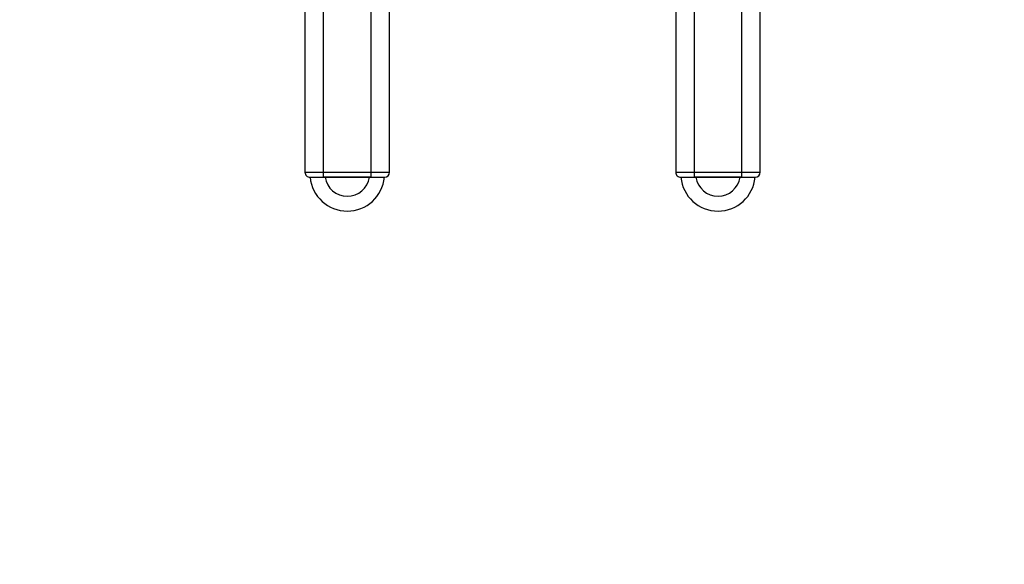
# Model space of a CAD drawing. Header units: millimetres. Extents: x -114 to 74467, y -1893 to 23658.
# Tile 37 of 52: x 53325 to 53721, y 11483 to 11702. Entities that reach past the tile are written whole.
import ezdxf

# ---------------------------------------------------------------- set-up
doc = ezdxf.new("R2010")
doc.units = ezdxf.units.MM
doc.header["$LTSCALE"] = 100
doc.layers.add('AA22----_BINNENWAND', color=254, linetype='Continuous')
doc.layers.add('AL74----_KEUKEN', color=7, linetype='Continuous')

msp = doc.modelspace()

# ---------------------------------------------------------------- hatches: boundary and pattern name
at = {"layer": 'AA22----_BINNENWAND'}
h = msp.add_hatch(color=256, dxfattribs=at)
h.paths.add_polyline_path([(54353.33, 20153.33), (52333.33, 20153.33), (52333.33, 19933.33), (54133.33, 19933.33), (54133.33, 10933.33), (54353.33, 10933.33)])
h.paths.add_polyline_path([(54133.33, 17733.33), (54133.33, 17533.33), (48793.33, 17533.33), (48793.33, 17733.33)])
h.paths.add_polyline_path([(58997.33, 20000.33), (59097.33, 20000.33), (59097.33, 18530.33), (59179.83, 18530.33), (59179.83, 18430.33), (58909.83, 18430.33), (58909.83, 18530.33), (58997.33, 18530.33)], flags=17)
h.paths.add_polyline_path([(60197.33, 20000.33), (60297.33, 20000.33), (60297.33, 18530.33), (60379.83, 18530.33), (60379.83, 18430.33), (60109.83, 18430.33), (60109.83, 18530.33), (60197.33, 18530.33)])
h.paths.add_polyline_path([(61397.33, 20000.33), (61397.33, 18530.33), (61309.83, 18530.33), (61309.83, 18430.33), (61397.33, 18430.33), (61397.33, 16673.33), (61197.33, 16673.33), (61197.33, 16573.33), (61697.33, 16573.33), (61697.33, 16673.33), (61497.33, 16673.33), (61497.33, 18430.33), (61583.83, 18430.33), (61583.83, 18530.33), (61497.33, 18530.33), (61497.33, 20000.33)])
h.paths.add_polyline_path([(57797.33, 20000.33), (57897.33, 20000.33), (57897.33, 16673.33), (60147.33, 16673.33), (60147.33, 16573.33), (55998.35, 16573.33), (55998.35, 16673.33), (57798.33, 16673.33)])
h.paths.add_polyline_path([(57872.6, 20150.33), (57872.6, 20000.33), (61422.06, 20000.33), (61422.06, 20150.33)])
h.paths.add_polyline_path([(61472.6, 20150.33), (61472.6, 20000.33), (65022.06, 20000.33), (65022.06, 20150.33)])
h.paths.add_polyline_path([(65004.33, 19989.33), (65154.33, 19989.33), (65154.33, 16335.82), (64530.76, 16143.79), (64483.67, 16296.71), (65004.33, 16457.05)])
h.paths.add_polyline_path([(56122.98, 20150.33), (56122.98, 20000.33), (57822.06, 20000.33), (57822.06, 20150.33)])
h.paths.add_polyline_path([(54353.33, 20150.33), (54353.33, 20000.33), (55092.98, 20000.33), (55092.98, 20150.33)])
h.paths.add_polyline_path([(65004.33, 16673.33), (65004.33, 16573.33), (62747.33, 16573.33), (62747.33, 16673.33)])
h.paths.add_polyline_path([(64945.74, 14796.24), (64992.83, 14643.33), (65566.25, 14819.92), (65519.16, 14972.83)])
h.paths.add_polyline_path([(65004.33, 14612.29), (65004.33, 12843.33), (65154.33, 12843.33), (65154.33, 14633.79)])
h.paths.add_polyline_path([(54133.33, 12643.33), (48893.33, 12643.33), (48893.33, 13433.33), (48793.33, 13433.33), (48793.33, 12543.33), (54133.33, 12543.33)])
h.paths.add_polyline_path([(48893.33, 12543.33), (48793.33, 12543.33), (48793.33, 10902.83), (48893.33, 10902.83)])
h.paths.add_polyline_path([(48793.33, 9902.83), (48893.33, 9902.83), (48893.33, 9352.83), (48793.33, 9352.83)])
h.paths.add_polyline_path([(49943.33, 17533.33), (49843.33, 17533.33), (49843.33, 15433.33), (50603.33, 15433.33), (50603.33, 15533.33), (49943.33, 15533.33)])
h.paths.add_polyline_path([(54133.33, 15533.33), (54133.33, 15433.33), (51733.33, 15433.33), (51733.33, 14723.33), (51633.33, 14723.33), (51633.33, 15533.33)])
h.paths.add_polyline_path([(54133.33, 16583.33), (54133.33, 16483.33), (52694.33, 16483.33), (52694.33, 16583.33)], flags=17)
h.paths.add_polyline_path([(54133.33, 13693.33), (51633.33, 13693.33), (51633.33, 13593.33), (54133.33, 13593.33)])
h.paths.add_polyline_path([(54353.33, 16673.33), (54353.33, 16573.33), (54998.35, 16573.33), (54998.35, 16673.33)])
h.paths.add_polyline_path([(48793.33, 17533.33), (48793.33, 15433.33), (48893.33, 15433.33), (48893.33, 17533.33)])
edge = h.paths.add_edge_path(flags=17)
edge.add_line((57897.33, 18530.36), (57979.83, 18530.36))
edge.add_line((57979.83, 18530.36), (57979.83, 18430.36))
edge.add_line((57979.83, 18430.36), (57897.33, 18430.36))

# ---------------------------------------------------------------- linework, layer by layer
at = {"layer": 'AL74----_KEUKEN'}
for points in [[(53447.7, 11827.03), (53466.7, 11827.03), (53466.7, 11639.03), (53447.7, 11639.03)], [(53596.83, 11827.03), (53615.83, 11827.03), (53615.83, 11639.03), (53596.83, 11639.03)]]:
    msp.add_lwpolyline(points, close=True, dxfattribs=at)
for points in [[(53440.2, 11825.03), (53440.2, 11641.03)], [(53474.2, 11641.03), (53474.2, 11825.03)], [(53589.33, 11825.03), (53589.33, 11641.03)], [(53623.33, 11641.03), (53623.33, 11825.03)], [(53440.2, 11641.03), (53474.2, 11641.03)], [(53589.33, 11641.03), (53623.33, 11641.03)], [(53442.2, 11639.03), (53472.2, 11639.03)], [(53591.33, 11639.03), (53621.33, 11639.03)]]:
    msp.add_lwpolyline(points, dxfattribs=at)
for centre, radius, start, end in [((53442.2, 11641.03), 2, 180.0177, 271.6953), ((53472.2, 11641.03), 2, 270, 0), ((53591.33, 11641.03), 2, 180.0177, 271.6953), ((53621.33, 11641.03), 2, 270, 0), ((53457.2, 11640.37), 15, 185.1567, 354.8433), ((53457.2, 11640.37), 9, 188.6153, 351.3847), ((53606.33, 11640.38), 15, 185.1567, 354.8433), ((53606.33, 11640.38), 9, 188.6153, 351.3847)]:
    msp.add_arc(centre, radius, start, end, dxfattribs=at)

doc.saveas('drawing.dxf')
